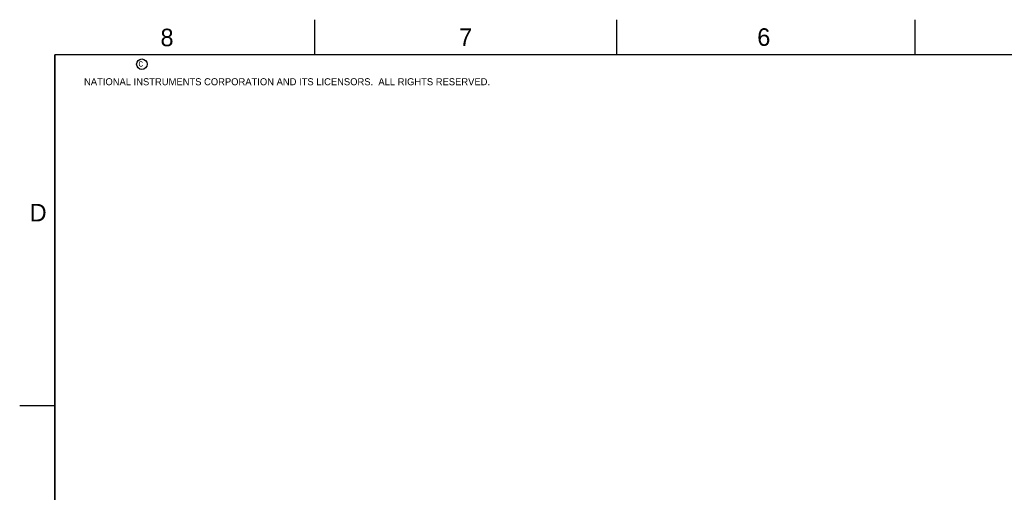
# Model space of a CAD drawing. Header units: inches. Extents: x 0 to 34, y 0 to 22.
# Tile 7 of 155: x 0 to 14, y 15.3 to 22. Entities that reach past the tile are written whole.
import ezdxf

# ---------------------------------------------------------------- set-up
doc = ezdxf.new("R2010")
doc.units = ezdxf.units.IN
doc.header["$LTSCALE"] = 1.87
doc.header["$MEASUREMENT"] = 0
doc.layers.get('0').update_dxf_attribs({"linetype": 'CONTINUOUS'})
doc.styles.add('TEXTSTYLE_2', font='txt')

msp = doc.modelspace()

# ---------------------------------------------------------------- linework, layer by layer
at = {"color": 2, "linetype": 'CONTINUOUS'}
for p, q in [((4.2, 21.5), (4.2, 22)), ((8.5, 21.5), (8.5, 22)), ((12.75, 21.5), (12.75, 22)), ((0, 16.5), (0.5, 16.5))]:
    msp.add_line(p, q, dxfattribs=at)
at = {"color": 7, "linetype": 'CONTINUOUS', "const_width": 0.02}
for points in [[(0.5, 21.5), (0.5, 0.5)], [(33.5, 21.5), (0.5, 21.5)]]:
    msp.add_lwpolyline(points, dxfattribs=at)
at = {"color": 2, "linetype": 'CONTINUOUS'}
msp.add_circle((1.7402, 21.3648), 0.0754, dxfattribs=at)

# ---------------------------------------------------------------- texts
at = {"color": 2, "linetype": 'CONTINUOUS', "attachment_point": 1, "line_spacing_factor": 0.9, "style": 'TEXTSTYLE_2'}
for s, insert, char_height, width in [('8', (2.0046, 21.8713), 0.25, 0.25), ('7', (6.2556, 21.8743), 0.25, 0.25), ('6', (10.5012, 21.8772), 0.25, 0.25), ('c', (1.6902, 21.4305), 0.1, 0.1), ('NATIONAL INSTRUMENTS CORPORATION AND ITS LICENSORS.  ALL RIGHTS RESERVED.', (0.9162, 21.1657), 0.1, 7.3), ('D', (0.1424, 19.375), 0.25, 0.25)]:
    msp.add_mtext(s, dxfattribs=dict(at, insert=insert, char_height=char_height, width=width))

doc.saveas('drawing.dxf')
